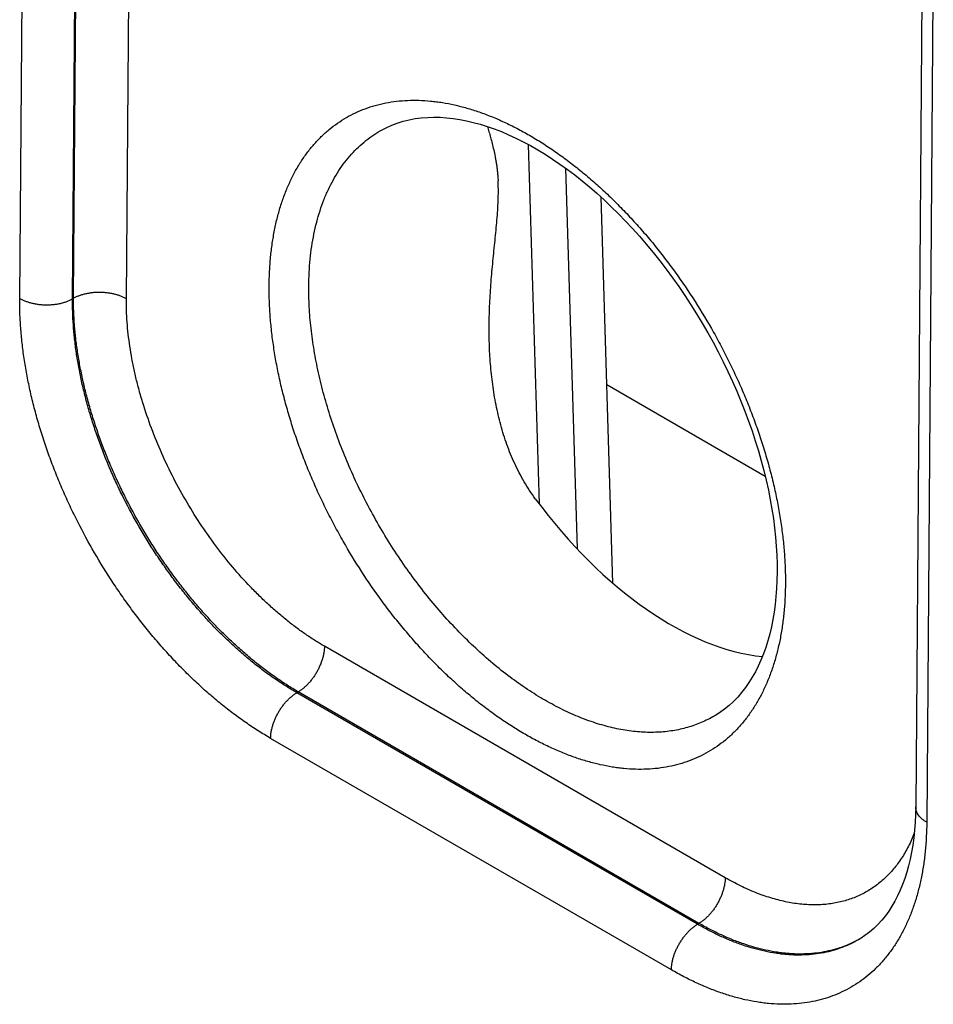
# Model space of a CAD drawing. Header units: inches. Extents: x 0 to 34, y 0 to 22.
# Tile 69 of 118: x 22.412 to 22.897, y 17.442 to 17.964. Entities that reach past the tile are written whole.
import ezdxf

# ---------------------------------------------------------------- set-up
doc = ezdxf.new("R2010")
doc.units = ezdxf.units.IN
doc.header["$LTSCALE"] = 1.87
doc.header["$MEASUREMENT"] = 0
doc.layers.get('0').update_dxf_attribs({"linetype": 'CONTINUOUS'})

msp = doc.modelspace()

# ---------------------------------------------------------------- linework, layer by layer
at = {"color": 7, "linetype": 'CONTINUOUS'}
for p, q in [((22.41219, 17.81605), (22.4158, 18.28789)), ((22.44022, 17.81577), (22.44383, 18.28753)), ((22.44074, 17.81607), (22.44411, 18.25567)), ((22.46878, 17.81578), (22.47214, 18.25538)), ((22.89122, 18.03233), (22.88762, 17.54633)), ((22.89697, 18.01007), (22.89348, 17.53816)), ((22.68202, 17.89767), (22.68779, 17.70708)), ((22.70184, 17.8851), (22.70795, 17.68315)), ((22.72063, 17.86976), (22.72682, 17.66503)), ((22.44074, 17.81607), (22.44022, 17.81577)), ((22.80782, 17.72151), (22.72364, 17.77011)), ((22.78652, 17.50877), (22.57389, 17.63154)), ((22.56, 17.60734), (22.55923, 17.60689)), ((22.77189, 17.4841), (22.55923, 17.60689)), ((22.77263, 17.48456), (22.56, 17.60734)), ((22.78156, 17.59501), (22.78156, 17.59501)), ((22.75799, 17.4599), (22.54533, 17.58268)), ((22.77263, 17.48456), (22.77189, 17.4841))]:
    msp.add_line(p, q, dxfattribs=at)
for points in [[(22.60455, 17.90549), (22.60664, 17.90657), (22.60956, 17.90789), (22.61256, 17.90903), (22.61563, 17.90999), (22.61877, 17.91077), (22.62196, 17.91137), (22.6252, 17.91179), (22.62849, 17.91206), (22.63183, 17.91215), (22.63522, 17.91209), (22.63865, 17.91186), (22.64213, 17.91148), (22.64566, 17.91094), (22.64923, 17.91025), (22.65286, 17.9094), (22.65652, 17.9084), (22.66023, 17.90724), (22.66397, 17.90593), (22.66775, 17.90446), (22.67156, 17.90284), (22.6754, 17.90107), (22.67927, 17.89914), (22.68316, 17.89706), (22.68707, 17.89483), (22.69098, 17.89245), (22.69491, 17.88993), (22.69884, 17.88726), (22.70277, 17.88444), (22.7067, 17.88148), (22.71061, 17.87838), (22.71452, 17.87515), (22.7184, 17.87178), (22.72226, 17.86828), (22.72609, 17.86465), (22.7299, 17.8609), (22.73366, 17.85703), (22.73738, 17.85305), (22.74106, 17.84895), (22.74468, 17.84474), (22.74826, 17.84043), (22.75177, 17.83603), (22.75522, 17.83152), (22.7586, 17.82693), (22.76192, 17.82226), (22.76516, 17.8175), (22.76831, 17.81267), (22.77139, 17.80777), (22.77438, 17.80281), (22.77729, 17.7978), (22.7801, 17.79273), (22.78281, 17.78761), (22.78543, 17.78246), (22.78795, 17.77726), (22.79036, 17.77204), (22.79267, 17.7668), (22.79486, 17.76154), (22.79695, 17.75627), (22.79892, 17.75099), (22.80078, 17.74571), (22.80252, 17.74044), (22.80415, 17.73518), (22.80565, 17.72994), (22.80703, 17.72473), (22.8083, 17.71954), (22.80943, 17.71439), (22.81045, 17.70928), (22.81134, 17.70422), (22.8121, 17.69922), (22.81274, 17.69427), (22.81326, 17.68939), (22.81365, 17.68457), (22.81392, 17.67983), (22.81407, 17.67517), (22.81409, 17.67076)], [(22.81409, 17.67076), (22.814, 17.66649), (22.8138, 17.66213), (22.81348, 17.65787), (22.81304, 17.6537), (22.81248, 17.64963), (22.81182, 17.64567), (22.81104, 17.64182), (22.81015, 17.63807), (22.80915, 17.63444), (22.80805, 17.63092), (22.80683, 17.62751), (22.80551, 17.62422), (22.80408, 17.62105), (22.80254, 17.618), (22.80089, 17.61508), (22.79913, 17.61227), (22.79726, 17.60958), (22.79527, 17.60702), (22.79317, 17.60459), (22.79094, 17.60229), (22.78859, 17.60013), (22.78611, 17.59812), (22.78352, 17.59626), (22.78156, 17.59501)], [(22.88762, 17.54633), (22.88754, 17.54223), (22.88734, 17.53805), (22.88703, 17.53397), (22.8866, 17.52998), (22.88607, 17.52611), (22.88543, 17.52235), (22.88468, 17.51869), (22.88383, 17.51515), (22.88287, 17.51173), (22.88181, 17.50843), (22.88066, 17.50524), (22.8794, 17.50217), (22.87803, 17.49922), (22.87657, 17.49638), (22.875, 17.49366), (22.87332, 17.49106), (22.87152, 17.48857), (22.86961, 17.48621), (22.86757, 17.48397), (22.86541, 17.48187), (22.86312, 17.47991), (22.86069, 17.47809), (22.85861, 17.47671)]]:
    msp.add_lwpolyline(points, dxfattribs=at)
msp.add_arc((22.82921, 17.52619), 0.05754, 300.713, 301.0697, dxfattribs=at)
msp.add_ellipse((22.75539, 17.78631), major_axis=(-0.09085, 0.15208), ratio=0.567168, start_param=-4.54207, end_param=-3.534805, dxfattribs=at)
for points, knots in [([(22.54454, 17.8228), (22.54456, 17.82537), (22.54471, 17.83044), (22.54526, 17.83793), (22.54614, 17.84519), (22.54734, 17.85221), (22.54887, 17.85897), (22.55071, 17.86546), (22.55253, 17.87065), (22.55414, 17.87465), (22.55583, 17.87849), (22.55813, 17.8831), (22.5612, 17.88833), (22.56457, 17.89321), (22.56822, 17.89773), (22.57215, 17.90188), (22.57634, 17.90565), (22.58078, 17.90903), (22.58547, 17.912), (22.5904, 17.91457), (22.59554, 17.91673), (22.60089, 17.91847), (22.60643, 17.91978), (22.61216, 17.92067), (22.61805, 17.92113), (22.62409, 17.92117), (22.6292, 17.92084), (22.63335, 17.92037), (22.6376, 17.91975), (22.64297, 17.9187), (22.64947, 17.91703), (22.65605, 17.91495), (22.66268, 17.91245), (22.66936, 17.90955), (22.67607, 17.90625), (22.68279, 17.90255), (22.68951, 17.89848), (22.69621, 17.89403), (22.70287, 17.88922), (22.70948, 17.88406), (22.71602, 17.87857), (22.72248, 17.87275), (22.72884, 17.86662), (22.73509, 17.86019), (22.74121, 17.85348), (22.74719, 17.84651), (22.753, 17.83929), (22.76055, 17.82934), (22.7695, 17.81638), (22.77772, 17.80289), (22.78384, 17.7918), (22.78818, 17.78337), (22.79227, 17.77484), (22.79609, 17.76624), (22.79964, 17.75758), (22.8029, 17.74888), (22.80587, 17.74018), (22.80854, 17.73148), (22.81091, 17.72282), (22.81297, 17.7142), (22.81471, 17.70565), (22.81612, 17.6972), (22.81722, 17.68885), (22.81799, 17.68064), (22.81843, 17.67258), (22.8185, 17.66726), (22.81848, 17.66463)], [0, 0, 0, 0, 0.015722, 0.031053, 0.045987, 0.060523, 0.074664, 0.088418, 0.101795, 0.108348, 0.114813, 0.127491, 0.139856, 0.15194, 0.16378, 0.175416, 0.186895, 0.198264, 0.209577, 0.220884, 0.23224, 0.243696, 0.255301, 0.267102, 0.279141, 0.291454, 0.304075, 0.310511, 0.317033, 0.330345, 0.344032, 0.358105, 0.372572, 0.387436, 0.402698, 0.418352, 0.434392, 0.450807, 0.467583, 0.484705, 0.502155, 0.519912, 0.537954, 0.556258, 0.574799, 0.59355, 0.612483, 0.63157, 0.670084, 0.708855, 0.728262, 0.747641, 0.766961, 0.786192, 0.805303, 0.824266, 0.843052, 0.861632, 0.879981, 0.898072, 0.915882, 0.933388, 0.950571, 0.967411, 0.983892, 1, 1, 1, 1]), ([(22.66041, 17.90719), (22.66067, 17.90624), (22.66121, 17.90431), (22.66205, 17.90132), (22.66289, 17.89814), (22.66372, 17.89475), (22.66436, 17.89178), (22.66482, 17.88926), (22.66514, 17.88728), (22.66543, 17.88521), (22.66567, 17.88308), (22.66588, 17.88086), (22.66598, 17.87936), (22.66602, 17.87859)], [0, 0, 0, 0, 0.10034, 0.206398, 0.318708, 0.437934, 0.564868, 0.6315, 0.700386, 0.77162, 0.845277, 0.921402, 1, 1, 1, 1]), ([(22.56557, 17.82259), (22.56559, 17.82499), (22.56573, 17.82974), (22.56626, 17.83676), (22.5671, 17.84356), (22.56825, 17.85013), (22.5697, 17.85645), (22.57146, 17.86251), (22.57319, 17.86735), (22.57472, 17.87108), (22.57633, 17.87465), (22.57852, 17.87894), (22.58145, 17.88379), (22.58465, 17.88832), (22.58813, 17.89249), (22.59186, 17.89631), (22.59584, 17.89977), (22.60006, 17.90285), (22.60303, 17.90466), (22.60455, 17.90549)], [0, 0, 0, 0, 0.075146, 0.148391, 0.219714, 0.289109, 0.356591, 0.422195, 0.48598, 0.517219, 0.548036, 0.608455, 0.667377, 0.724961, 0.781392, 0.836876, 0.891641, 0.94593, 1, 1, 1, 1]), ([(22.66139, 17.79217), (22.66128, 17.79594), (22.66124, 17.8016), (22.66143, 17.80914), (22.66167, 17.81478), (22.662, 17.82041), (22.66242, 17.82602), (22.6629, 17.8316), (22.66343, 17.83715), (22.66398, 17.84267), (22.66454, 17.84813), (22.66507, 17.85352), (22.66555, 17.85883), (22.66591, 17.86402), (22.66614, 17.86906), (22.6662, 17.8739), (22.6661, 17.87706), (22.66602, 17.87859)], [0, 0, 0, 0, 0.130679, 0.19596, 0.261164, 0.326254, 0.391186, 0.4559, 0.520316, 0.584325, 0.647779, 0.710469, 0.772113, 0.832343, 0.890711, 0.946737, 1, 1, 1, 1]), ([(22.46878, 17.81578), (22.46831, 17.81606), (22.46732, 17.81657), (22.46577, 17.81724), (22.46411, 17.81782), (22.46236, 17.8183), (22.46053, 17.81869), (22.45866, 17.81897), (22.45674, 17.81915), (22.45481, 17.81923), (22.45287, 17.81919), (22.45095, 17.81905), (22.44907, 17.81881), (22.44723, 17.81846), (22.44547, 17.81801), (22.44379, 17.81746), (22.44221, 17.81682), (22.44122, 17.81633), (22.44074, 17.81607)], [0, 0, 0, 0, 0.055795, 0.11408, 0.174617, 0.237111, 0.301226, 0.366589, 0.432804, 0.49946, 0.566134, 0.632405, 0.697861, 0.762102, 0.824755, 0.885479, 0.943975, 1, 1, 1, 1]), ([(22.81848, 17.66463), (22.81847, 17.66206), (22.81832, 17.65699), (22.81777, 17.6495), (22.8169, 17.64223), (22.8157, 17.63521), (22.81417, 17.62844), (22.81232, 17.62196), (22.81051, 17.61676), (22.8089, 17.61276), (22.80721, 17.60892), (22.80492, 17.60431), (22.80184, 17.59908), (22.79847, 17.59419), (22.79482, 17.58967), (22.7909, 17.58552), (22.78671, 17.58175), (22.78226, 17.57837), (22.77757, 17.57539), (22.77265, 17.57282), (22.7675, 17.57066), (22.76215, 17.56892), (22.75661, 17.5676), (22.75088, 17.56671), (22.74499, 17.56625), (22.73895, 17.56622), (22.73383, 17.56654), (22.72968, 17.56701), (22.72544, 17.56763), (22.72006, 17.56868), (22.71356, 17.57035), (22.70698, 17.57243), (22.70035, 17.57493), (22.69367, 17.57783), (22.68696, 17.58114), (22.68024, 17.58483), (22.67352, 17.58891), (22.66682, 17.59335), (22.66015, 17.59816), (22.65354, 17.60332), (22.647, 17.60882), (22.64054, 17.61464), (22.63417, 17.62078), (22.62793, 17.6272), (22.62181, 17.63391), (22.61583, 17.64088), (22.61001, 17.6481), (22.60246, 17.65807), (22.59351, 17.67102), (22.5853, 17.68452), (22.57918, 17.69561), (22.57483, 17.70404), (22.57074, 17.71257), (22.56692, 17.72118), (22.56337, 17.72984), (22.56011, 17.73854), (22.55714, 17.74724), (22.55447, 17.75594), (22.55211, 17.76461), (22.55005, 17.77323), (22.54831, 17.78178), (22.5469, 17.79023), (22.5458, 17.79858), (22.54504, 17.80679), (22.5446, 17.81485), (22.54452, 17.82017), (22.54454, 17.8228)], [0, 0, 0, 0, 0.015724, 0.031057, 0.045993, 0.060532, 0.074675, 0.088431, 0.101809, 0.108363, 0.114829, 0.127509, 0.139875, 0.15196, 0.163801, 0.175438, 0.186917, 0.198287, 0.209599, 0.220907, 0.232262, 0.243718, 0.255323, 0.267123, 0.279161, 0.291474, 0.304094, 0.310529, 0.317051, 0.330363, 0.344049, 0.358122, 0.372589, 0.387453, 0.402714, 0.418368, 0.434408, 0.450823, 0.467599, 0.484722, 0.502171, 0.519929, 0.537972, 0.556276, 0.574817, 0.593568, 0.612501, 0.631588, 0.670103, 0.708874, 0.728281, 0.74766, 0.766979, 0.78621, 0.805321, 0.824283, 0.843067, 0.861647, 0.879994, 0.898084, 0.915892, 0.933397, 0.950578, 0.967415, 0.983894, 1, 1, 1, 1]), ([(22.78156, 17.59501), (22.78046, 17.59434), (22.77822, 17.59308), (22.77474, 17.5914), (22.77114, 17.58994), (22.76744, 17.58869), (22.76363, 17.58767), (22.75973, 17.58687), (22.75573, 17.58629), (22.75164, 17.58594), (22.74748, 17.58581), (22.74177, 17.58594), (22.73444, 17.58668), (22.72551, 17.58846), (22.7164, 17.59111), (22.70716, 17.59463), (22.69784, 17.599), (22.68849, 17.60419), (22.67916, 17.61017), (22.66991, 17.61691), (22.66077, 17.62438), (22.6518, 17.63253), (22.64306, 17.64132), (22.63458, 17.6507), (22.62641, 17.66062), (22.6186, 17.67102), (22.6112, 17.68185), (22.60423, 17.69306), (22.59774, 17.70457), (22.59176, 17.71632), (22.58634, 17.72826), (22.58148, 17.74032), (22.57724, 17.75242), (22.57361, 17.76451), (22.57063, 17.77652), (22.56832, 17.78839), (22.56668, 17.80004), (22.56572, 17.81142), (22.56554, 17.81891), (22.56557, 17.82259)], [0, 0, 0, 0, 0.01075, 0.021516, 0.032326, 0.043207, 0.054186, 0.06529, 0.076541, 0.087963, 0.099577, 0.1114, 0.13573, 0.16107, 0.187491, 0.215036, 0.24372, 0.273531, 0.304436, 0.336383, 0.369303, 0.403113, 0.437715, 0.473004, 0.508865, 0.545177, 0.581812, 0.618639, 0.655527, 0.692342, 0.728951, 0.765225, 0.801035, 0.836263, 0.870793, 0.90452, 0.937349, 0.969198, 1, 1, 1, 1]), ([(22.54533, 17.58268), (22.54311, 17.58397), (22.53866, 17.58667), (22.53209, 17.59103), (22.52556, 17.59575), (22.51907, 17.60081), (22.51265, 17.6062), (22.50632, 17.61191), (22.50008, 17.61792), (22.49395, 17.62422), (22.48795, 17.6308), (22.48209, 17.63764), (22.47638, 17.64472), (22.47084, 17.65203), (22.46549, 17.65954), (22.4586, 17.66983), (22.45053, 17.68309), (22.44322, 17.69678), (22.43787, 17.70795), (22.43412, 17.71639), (22.43065, 17.72489), (22.42745, 17.73341), (22.42454, 17.74195), (22.42192, 17.75048), (22.4196, 17.75899), (22.41759, 17.76744), (22.41588, 17.77582), (22.41449, 17.78411), (22.41342, 17.7923), (22.41267, 17.80035), (22.41224, 17.80825), (22.41217, 17.81347), (22.41219, 17.81605)], [0, 0, 0, 0, 0.027578, 0.0558, 0.084643, 0.114082, 0.144084, 0.174614, 0.205635, 0.237107, 0.268985, 0.301224, 0.333776, 0.366594, 0.399625, 0.43282, 0.49948, 0.566158, 0.599375, 0.632437, 0.665295, 0.697896, 0.730191, 0.762134, 0.793677, 0.824778, 0.855396, 0.885491, 0.915029, 0.943977, 0.972309, 1, 1, 1, 1]), ([(22.41219, 17.81605), (22.41266, 17.81578), (22.41364, 17.81527), (22.41519, 17.8146), (22.41686, 17.81402), (22.41861, 17.81354), (22.42043, 17.81315), (22.42231, 17.81286), (22.42422, 17.81268), (22.42615, 17.81261), (22.42809, 17.81265), (22.43001, 17.81279), (22.4319, 17.81303), (22.43373, 17.81338), (22.43549, 17.81383), (22.43717, 17.81438), (22.43875, 17.81502), (22.43975, 17.81551), (22.44022, 17.81577)], [0, 0, 0, 0, 0.055795, 0.11408, 0.174617, 0.237111, 0.301226, 0.366589, 0.432804, 0.49946, 0.566134, 0.632405, 0.697861, 0.762102, 0.824755, 0.885479, 0.943975, 1, 1, 1, 1]), ([(22.55923, 17.60689), (22.55723, 17.60804), (22.55325, 17.61045), (22.54736, 17.61434), (22.5415, 17.61856), (22.53569, 17.62308), (22.52994, 17.6279), (22.52426, 17.633), (22.51867, 17.63838), (22.51319, 17.64402), (22.50781, 17.6499), (22.50256, 17.65602), (22.49746, 17.66236), (22.4925, 17.66889), (22.48771, 17.67562), (22.48155, 17.68482), (22.47433, 17.69669), (22.46781, 17.70895), (22.46303, 17.71895), (22.45968, 17.72651), (22.45658, 17.73411), (22.45373, 17.74175), (22.45113, 17.74939), (22.4488, 17.75703), (22.44674, 17.76465), (22.44495, 17.77222), (22.44344, 17.77972), (22.44222, 17.78715), (22.44127, 17.79448), (22.44062, 17.8017), (22.44025, 17.80878), (22.4402, 17.81346), (22.44022, 17.81577)], [0, 0, 0, 0, 0.027593, 0.055826, 0.084678, 0.114121, 0.144124, 0.174653, 0.20567, 0.237135, 0.269005, 0.301235, 0.333777, 0.366583, 0.399602, 0.432784, 0.49942, 0.566075, 0.599282, 0.632336, 0.665186, 0.697782, 0.730075, 0.762017, 0.793563, 0.824669, 0.855295, 0.885402, 0.914956, 0.943924, 0.97228, 1, 1, 1, 1]), ([(22.56, 17.60734), (22.55801, 17.60849), (22.55404, 17.6109), (22.54817, 17.61481), (22.54234, 17.61904), (22.53654, 17.62357), (22.53081, 17.6284), (22.52515, 17.63351), (22.51957, 17.6389), (22.51409, 17.64454), (22.50872, 17.65043), (22.50348, 17.65655), (22.49838, 17.66289), (22.49343, 17.66942), (22.48863, 17.67615), (22.48402, 17.68304), (22.47958, 17.69008), (22.47534, 17.69726), (22.47131, 17.70456), (22.46749, 17.71196), (22.4639, 17.71945), (22.46054, 17.72699), (22.45742, 17.73459), (22.45454, 17.74221), (22.45193, 17.74985), (22.44957, 17.75747), (22.44749, 17.76507), (22.44567, 17.77263), (22.44413, 17.78012), (22.44287, 17.78753), (22.4419, 17.79484), (22.44121, 17.80204), (22.44081, 17.8091), (22.44073, 17.81376), (22.44074, 17.81607)], [0, 0, 0, 0, 0.027562, 0.055772, 0.084607, 0.114041, 0.144041, 0.174573, 0.205598, 0.237074, 0.26896, 0.301208, 0.333771, 0.366599, 0.399643, 0.432849, 0.466166, 0.499541, 0.532919, 0.566248, 0.599474, 0.632545, 0.665408, 0.698014, 0.730312, 0.762255, 0.793795, 0.824891, 0.855499, 0.885582, 0.915103, 0.944031, 0.972338, 1, 1, 1, 1]), ([(22.57389, 17.63154), (22.57214, 17.63256), (22.56863, 17.63469), (22.56344, 17.63813), (22.55828, 17.64185), (22.55316, 17.64585), (22.54809, 17.65011), (22.54309, 17.65461), (22.53816, 17.65936), (22.53167, 17.66604), (22.52383, 17.67492), (22.51497, 17.68626), (22.50668, 17.69827), (22.49905, 17.71081), (22.49213, 17.72377), (22.48601, 17.73702), (22.48075, 17.75044), (22.47708, 17.76173), (22.47463, 17.77073), (22.47304, 17.7774), (22.47169, 17.78402), (22.4706, 17.79057), (22.46975, 17.79703), (22.46916, 17.80339), (22.46882, 17.80963), (22.46876, 17.81375), (22.46878, 17.81578)], [0, 0, 0, 0, 0.027579, 0.055802, 0.084647, 0.114087, 0.14409, 0.174622, 0.205644, 0.237117, 0.301229, 0.366595, 0.432817, 0.49948, 0.566161, 0.632436, 0.69789, 0.762123, 0.793668, 0.824771, 0.855389, 0.885486, 0.915025, 0.943975, 0.972308, 1, 1, 1, 1]), ([(22.68578, 17.70975), (22.68471, 17.7112), (22.68264, 17.71418), (22.67978, 17.71879), (22.67717, 17.72355), (22.67399, 17.73007), (22.67057, 17.73848), (22.66732, 17.74889), (22.66483, 17.75953), (22.66305, 17.77033), (22.66189, 17.78122), (22.6615, 17.78852), (22.66139, 17.79217)], [0, 0, 0, 0, 0.062188, 0.124385, 0.186609, 0.248871, 0.373517, 0.498406, 0.623539, 0.74889, 0.874403, 1, 1, 1, 1]), ([(22.57389, 17.63154), (22.57389, 17.631), (22.57383, 17.6299), (22.57362, 17.62822), (22.57328, 17.6265), (22.57282, 17.62476), (22.57223, 17.623), (22.57153, 17.62124), (22.57072, 17.61951), (22.56981, 17.61781), (22.5688, 17.61617), (22.56772, 17.6146), (22.56655, 17.6131), (22.56533, 17.61171), (22.56405, 17.61042), (22.56273, 17.60926), (22.56139, 17.60822), (22.56046, 17.60761), (22.56, 17.60734)], [0, 0, 0, 0, 0.055928, 0.114297, 0.174873, 0.237366, 0.301446, 0.366749, 0.432887, 0.499457, 0.566045, 0.63224, 0.697636, 0.761844, 0.824496, 0.885259, 0.943841, 1, 1, 1, 1]), ([(22.54533, 17.58268), (22.54534, 17.58322), (22.54539, 17.58433), (22.5456, 17.586), (22.54594, 17.58772), (22.54641, 17.58947), (22.54699, 17.59123), (22.54769, 17.59298), (22.5485, 17.59472), (22.54942, 17.59641), (22.55042, 17.59806), (22.55151, 17.59963), (22.55267, 17.60112), (22.5539, 17.60252), (22.55517, 17.60381), (22.55649, 17.60497), (22.55783, 17.606), (22.55876, 17.60661), (22.55923, 17.60689)], [0, 0, 0, 0, 0.055928, 0.114297, 0.174873, 0.237366, 0.301446, 0.366749, 0.432887, 0.499457, 0.566045, 0.63224, 0.697636, 0.761844, 0.824496, 0.885259, 0.943841, 1, 1, 1, 1]), ([(22.89348, 17.53816), (22.89303, 17.53842), (22.89217, 17.53897), (22.89099, 17.53988), (22.88997, 17.54085), (22.88912, 17.54188), (22.88845, 17.54295), (22.88805, 17.54388), (22.88782, 17.54464), (22.88771, 17.5452), (22.88764, 17.54576), (22.88762, 17.54614), (22.88762, 17.54633)], [0, 0, 0, 0, 0.149161, 0.29045, 0.42389, 0.549841, 0.66905, 0.782677, 0.83792, 0.892387, 0.946327, 1, 1, 1, 1]), ([(22.89348, 17.53816), (22.89346, 17.53564), (22.89332, 17.53067), (22.89279, 17.52332), (22.89193, 17.51619), (22.89075, 17.5093), (22.88925, 17.50267), (22.88744, 17.49631), (22.88567, 17.49121), (22.88409, 17.48729), (22.88243, 17.48352), (22.88018, 17.479), (22.87717, 17.47386), (22.87386, 17.46907), (22.87028, 17.46464), (22.86644, 17.46056), (22.86233, 17.45686), (22.85797, 17.45355), (22.85337, 17.45062), (22.84854, 17.4481), (22.84349, 17.44598), (22.83825, 17.44428), (22.83281, 17.44298), (22.8272, 17.44211), (22.82142, 17.44166), (22.81549, 17.44162), (22.81048, 17.44194), (22.8064, 17.44241), (22.80224, 17.44301), (22.79697, 17.44404), (22.79059, 17.44568), (22.78414, 17.44772), (22.77764, 17.45017), (22.77108, 17.45302), (22.7645, 17.45626), (22.76016, 17.45864), (22.75799, 17.4599)], [0, 0, 0, 0, 0.037585, 0.074233, 0.109935, 0.144686, 0.178494, 0.211374, 0.243354, 0.259021, 0.274477, 0.304785, 0.334346, 0.363233, 0.391536, 0.419351, 0.446789, 0.473966, 0.501005, 0.528032, 0.555174, 0.582554, 0.610291, 0.638495, 0.667267, 0.696697, 0.726862, 0.742243, 0.757831, 0.78965, 0.822363, 0.855999, 0.890577, 0.926106, 0.962583, 1, 1, 1, 1]), ([(22.88688, 17.5324), (22.88596, 17.53004), (22.88393, 17.52547), (22.88084, 17.52011), (22.87809, 17.51617), (22.87592, 17.51341), (22.87361, 17.51082), (22.87118, 17.50841), (22.86862, 17.50618), (22.86595, 17.50414), (22.86316, 17.50228), (22.86026, 17.50061), (22.85725, 17.49913), (22.85414, 17.49785), (22.85093, 17.49677), (22.84763, 17.49588), (22.84424, 17.49519), (22.84077, 17.49471), (22.83722, 17.49442), (22.83359, 17.49434), (22.8299, 17.49446), (22.82485, 17.49488), (22.81838, 17.49594), (22.81191, 17.49763), (22.80667, 17.49935), (22.80266, 17.50086), (22.79864, 17.50255), (22.79459, 17.50444), (22.79054, 17.50651), (22.78786, 17.508), (22.78652, 17.50877)], [0, 0, 0, 0, 0.063675, 0.124864, 0.154651, 0.183964, 0.212863, 0.241414, 0.269689, 0.297761, 0.325708, 0.353608, 0.38154, 0.409585, 0.437818, 0.466316, 0.495149, 0.524384, 0.554083, 0.584303, 0.615093, 0.646499, 0.711287, 0.778922, 0.813864, 0.849566, 0.886032, 0.923263, 0.961255, 1, 1, 1, 1]), ([(22.78652, 17.50877), (22.78652, 17.50823), (22.78647, 17.50713), (22.78625, 17.50545), (22.78591, 17.50373), (22.78545, 17.50198), (22.78486, 17.50022), (22.78416, 17.49847), (22.78335, 17.49674), (22.78244, 17.49504), (22.78144, 17.4934), (22.78035, 17.49182), (22.77919, 17.49033), (22.77796, 17.48894), (22.77668, 17.48765), (22.77537, 17.48648), (22.77402, 17.48545), (22.77309, 17.48484), (22.77263, 17.48456)], [0, 0, 0, 0, 0.055928, 0.114297, 0.174873, 0.237366, 0.301446, 0.366749, 0.432887, 0.499457, 0.566045, 0.63224, 0.697636, 0.761844, 0.824496, 0.885259, 0.943841, 1, 1, 1, 1]), ([(22.75799, 17.4599), (22.758, 17.46044), (22.75805, 17.46154), (22.75826, 17.46322), (22.7586, 17.46494), (22.75907, 17.46669), (22.75965, 17.46844), (22.76035, 17.4702), (22.76116, 17.47193), (22.76207, 17.47363), (22.76308, 17.47527), (22.76417, 17.47684), (22.76533, 17.47834), (22.76656, 17.47973), (22.76783, 17.48102), (22.76915, 17.48218), (22.77049, 17.48322), (22.77142, 17.48383), (22.77189, 17.4841)], [0, 0, 0, 0, 0.055928, 0.114297, 0.174873, 0.237366, 0.301446, 0.366749, 0.432887, 0.499457, 0.566045, 0.63224, 0.697636, 0.761844, 0.824496, 0.885259, 0.943841, 1, 1, 1, 1]), ([(22.8586, 17.47671), (22.8572, 17.47584), (22.8543, 17.47422), (22.84974, 17.47216), (22.84499, 17.47048), (22.84007, 17.46919), (22.83497, 17.4683), (22.82972, 17.46779), (22.82433, 17.46768), (22.81976, 17.46792), (22.81606, 17.4683), (22.81226, 17.46882), (22.80745, 17.46971), (22.80164, 17.47117), (22.79576, 17.47301), (22.78982, 17.47522), (22.78383, 17.47782), (22.77783, 17.48077), (22.77387, 17.48296), (22.77189, 17.4841)], [0, 0, 0, 0, 0.054379, 0.108894, 0.163806, 0.219369, 0.275821, 0.333378, 0.392237, 0.452567, 0.483333, 0.514519, 0.578193, 0.643689, 0.711072, 0.780385, 0.851647, 0.924859, 1, 1, 1, 1]), ([(22.8586, 17.47672), (22.8572, 17.47589), (22.85431, 17.47433), (22.84978, 17.47238), (22.84507, 17.47079), (22.84018, 17.46958), (22.83513, 17.46875), (22.82992, 17.46831), (22.82458, 17.46824), (22.82006, 17.46851), (22.81638, 17.46891), (22.81263, 17.46944), (22.80786, 17.47034), (22.80211, 17.47179), (22.79628, 17.47362), (22.79039, 17.47582), (22.78447, 17.47837), (22.77852, 17.48129), (22.77459, 17.48344), (22.77263, 17.48456)], [0, 0, 0, 0, 0.054139, 0.10849, 0.163305, 0.218829, 0.275289, 0.33289, 0.391818, 0.452232, 0.483044, 0.514274, 0.578036, 0.643611, 0.711056, 0.780412, 0.851692, 0.924895, 1, 1, 1, 1])]:
    msp.add_open_spline(points, degree=3, knots=knots, dxfattribs=at)

doc.saveas('drawing.dxf')
